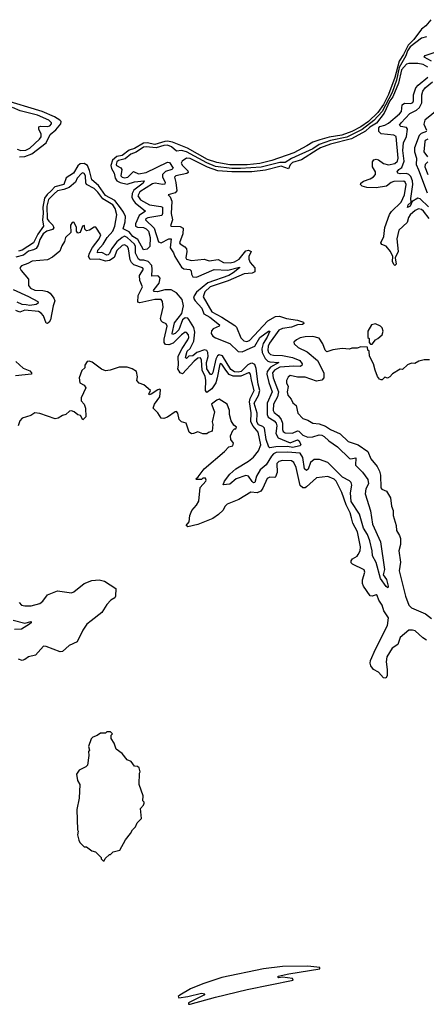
# Model space of a CAD drawing. Extents: x 2528690 to 2677062, y 911844 to 1023253.
# Tile 58 of 145: x 2564845 to 2568063, y 979593 to 987391. Entities that reach past the tile are written whole.
import ezdxf

# ---------------------------------------------------------------- set-up
doc = ezdxf.new("R2010")
doc.units = 0

msp = doc.modelspace()

# ---------------------------------------------------------------- linework, layer by layer
at = {"layer": '0CON10XD'}
for points in [[(2568099.1, 987390.9), (2568058.5, 987341.5), (2568025.1, 987315), (2567965.1, 987235), (2567919.8, 987190.2), (2567882.2, 987115), (2567847.4, 987062.6), (2567815, 986933), (2567765, 986799), (2567725, 986719.3), (2567678.5, 986655), (2567605, 986584.3), (2567545, 986543.4), (2567475, 986506.1), (2567394.6, 986475.4), (2567295, 986460.7), (2567220, 986440), (2567165, 986421.3), (2567118.7, 986391.3), (2567015, 986336), (2566840.3, 986275), (2566745, 986250.8), (2566645, 986240.9), (2566507.3, 986242.7), (2566405, 986258.8), (2566332.1, 986285), (2566173.6, 986373.6), (2566055, 986419.7), (2566015, 986428.1), (2565995, 986427.2), (2565915, 986402.6), (2565855, 986414.9), (2565825, 986412.8), (2565755, 986369.9), (2565711.7, 986358.3), (2565655, 986316.5), (2565613.4, 986306.6), (2565581, 986279), (2565566.4, 986235), (2565571.4, 986211.4), (2565592.6, 986175), (2565600.4, 986135), (2565614.6, 986114.6), (2565640.7, 986100.7), (2565695, 986087.6), (2565755, 986105.9), (2565830, 986115), (2565823.3, 986095), (2565749.5, 986040.5), (2565735.9, 986015), (2565734, 985985), (2565742, 985962), (2565760.2, 985940.2), (2565841.8, 985875), (2565790.4, 985839.6), (2565760.8, 985775), (2565761.2, 985755), (2565777.6, 985747.6), (2565823.8, 985745), (2565845, 985734.6), (2565864.5, 985715), (2565877.7, 985665), (2565876.2, 985593.8), (2565855, 985572.5), (2565825, 985567.5), (2565781.2, 985651.2), (2565741.2, 985675), (2565710.9, 985710.9), (2565665, 985733.8), (2565679.9, 985790.1), (2565681.7, 985831.7), (2565667.7, 985867.7), (2565642.2, 985902.2), (2565599.1, 985959.1), (2565525, 985998), (2565467.9, 986077.9), (2565415, 986122.7), (2565397.2, 986197.2), (2565381.1, 986235), (2565355, 986250.9), (2565325, 986248.9), (2565305.6, 986234.4), (2565270.2, 986175), (2565212, 986138), (2565193.8, 986085), (2565122.2, 986067.8), (2565095, 986034.6), (2565062.3, 986007.7), (2565041.4, 985978.6), (2565027.8, 985905), (2565032.3, 985855), (2565026.1, 985805), (2565033.2, 985755), (2564988.2, 985691.8), (2564955, 985624.3), (2564865.2, 985565), (2564835, 985556.9)], [(2568065, 987254.8), (2568024.7, 987245), (2567935, 987175.6), (2567914.5, 987145.5), (2567901.1, 987105), (2567848.9, 987011.1), (2567827.4, 986912.6), (2567792.1, 986815), (2567713, 986665), (2567647.3, 986592.7), (2567555, 986522.6), (2567435, 986460.4), (2567305, 986433.4), (2567215, 986402.2), (2567165, 986369.2), (2566995, 986290.7), (2566945, 986259.1), (2566905, 986260.7), (2566757.3, 986222.7), (2566593.6, 986213.6), (2566525, 986211.2), (2566395, 986228), (2566325, 986256.3), (2566165, 986344.2), (2566125, 986354.9), (2566085, 986351), (2566046.2, 986385), (2566015, 986396.1), (2565985, 986394.2), (2565925, 986374.8), (2565845, 986384.6), (2565825, 986380.3), (2565767.8, 986342.2), (2565725, 986325.3), (2565680, 986290), (2565628, 986275), (2565615.2, 986265), (2565609, 986245), (2565612.1, 986235), (2565646.7, 986216.7), (2565654, 986205), (2565646.8, 986155), (2565655, 986144.8), (2565675, 986138.7), (2565701.5, 986145), (2565745, 986187.9), (2565785, 986170.4), (2565845, 986179.6), (2566015, 986262.7), (2566030.4, 986260.4), (2566060, 986215), (2566049.4, 986205), (2566000.1, 986189.9), (2565974.5, 986165), (2565974.7, 986144.7), (2565997.7, 986105), (2565995, 986088.8), (2565975, 986086.1), (2565916.6, 986096.6), (2565895, 986092.2), (2565795, 986026.7), (2565781.1, 985995), (2565802.6, 985965), (2565873.5, 985923.5), (2565961.7, 985911.7), (2565975.3, 985905), (2565976.4, 985855), (2565969.6, 985840.4), (2565858.7, 985821.3), (2565842.7, 985815), (2565841.1, 985805), (2565909.5, 985739.5), (2565945, 985631.7), (2565965, 985624.5), (2566025, 985654.8), (2566044.6, 985654.6), (2566036.8, 985585), (2566061.9, 985545), (2566072.9, 985515), (2566125, 985430), (2566145, 985418.6), (2566192, 985412), (2566201, 985401), (2566205.2, 985375.2), (2566216.2, 985355), (2566245, 985352.4), (2566385, 985411.6), (2566491.9, 985408.1), (2566585, 985430), (2566585.6, 985425), (2566535.6, 985385), (2566499.3, 985365), (2566335, 985308), (2566245, 985234.3), (2566224.9, 985205), (2566222, 985185), (2566233.3, 985163.3), (2566285.6, 985105.6), (2566302.5, 985062.5), (2566350.5, 985035), (2566426, 984975), (2566424.7, 984965), (2566376.7, 984943.3), (2566362.5, 984927.5), (2566360.7, 984905), (2566374.3, 984884.3), (2566395, 984870.9), (2566507.6, 984827.6), (2566575, 984764.1), (2566605, 984761.3), (2566669.2, 984790.8), (2566705, 984806), (2566745, 984872.8), (2566815, 984924.2), (2566825.5, 984925.5), (2566805, 984875.5), (2566773.1, 984826.9), (2566762.1, 984785), (2566763.3, 984755), (2566788.8, 984708.8), (2566807.8, 984687.8), (2566825, 984680.6), (2566895.6, 984675), (2566830.4, 984639.6), (2566802.8, 984605), (2566801.7, 984585), (2566816.8, 984516.8), (2566844, 984445), (2566804.8, 984355), (2566802.5, 984265), (2566812.8, 984242.8), (2566859.4, 984215), (2566876, 984195), (2566880.3, 984175), (2566873.3, 984115), (2566889.9, 984079.9), (2566985, 984039.5), (2567045, 984064.3), (2567057.5, 984055), (2567071.2, 984025), (2567062.5, 984015), (2567006.4, 984003.6), (2566965, 984010.8), (2566871.4, 984008.6), (2566825, 984001.2), (2566817.5, 984005), (2566795, 984066.2), (2566781.8, 984155), (2566768.7, 984168.7), (2566735, 984182), (2566721.1, 984205), (2566724.3, 984275.7), (2566701.9, 984355), (2566736, 984414), (2566744.9, 984455), (2566732.2, 984505), (2566717.9, 984627.9), (2566705, 984659.6), (2566685, 984671.2), (2566670.8, 984669.2), (2566651.8, 984658.2), (2566599.1, 984605), (2566575, 984598.8), (2566545, 984602), (2566515, 984621.2), (2566449, 984729), (2566425, 984737.5), (2566411.6, 984728.4), (2566396.2, 984703.8), (2566373.7, 984596.3), (2566365, 984581.8), (2566355, 984582.1), (2566325.8, 984625.8), (2566324.2, 984675), (2566336.5, 984723.5), (2566334.7, 984754.7), (2566325, 984770.9), (2566306.7, 984776.7), (2566246, 984754), (2566215, 984729.2), (2566183.3, 984725), (2566165, 984708), (2566156.2, 984715), (2566171, 984765), (2566193.3, 984786.7), (2566224, 984845), (2566231.6, 984915), (2566222.4, 984952.4), (2566185, 985016.7), (2566175, 985026.4), (2566155, 985031), (2566135, 985013.4), (2566105, 984936), (2566075, 984906.8), (2566055, 984898.6), (2566051.8, 984905), (2566071, 984989), (2566129.5, 985065), (2566141.8, 985125), (2566130.2, 985175), (2566087.2, 985227.2), (2566045, 985252.6), (2565995, 985252.8), (2565935, 985235.6), (2565909.6, 985239.6), (2565904.7, 985245), (2565908.7, 985255), (2565950.3, 985305), (2565956.5, 985345), (2565945, 985360.7), (2565935, 985363.4), (2565890.7, 985360.7), (2565894.2, 985415.8), (2565889.8, 985445), (2565863.3, 985475), (2565827.2, 985487.2), (2565797.4, 985487.4), (2565784.3, 985494.3), (2565762.1, 985542.1), (2565761.4, 985595), (2565755, 985611.9), (2565695, 985666.3), (2565675, 985675.3), (2565655, 985667), (2565615, 985632.9), (2565572.5, 985577.5), (2565555, 985538), (2565545, 985528.9), (2565535, 985525.6), (2565495, 985548.3), (2565460, 985545), (2565464.5, 985565), (2565506.4, 985613.6), (2565538, 985665), (2565582.8, 985715), (2565599.5, 985755), (2565613.8, 985846.2), (2565599.9, 985895), (2565581.2, 985925), (2565502.4, 985972.4), (2565465, 986024.8), (2565434.2, 986055), (2565374.7, 986084.7), (2565367.9, 986097.9), (2565366.1, 986155), (2565355, 986173.4), (2565345, 986177.3), (2565335, 986172.4), (2565300, 986135), (2565287, 986103), (2565237.7, 986062.3), (2565195.1, 986044.9), (2565145, 986036.9), (2565119.3, 986010.7), (2565072.9, 985967.1), (2565059.8, 985915), (2565062.4, 985815), (2565075, 985795.5), (2565108.9, 985765), (2565116.7, 985743.3), (2565105, 985728.7), (2565059.7, 985715), (2565032.4, 985695), (2565005, 985650.2), (2564991.1, 985605), (2564975, 985578.8), (2564955, 985567.4), (2564915, 985557.5), (2564875, 985524.9), (2564815, 985510.2)], [(2568105, 987062), (2568045.4, 987095), (2568053.1, 987106.9), (2568133.7, 987135)], [(2568075.4, 987015), (2568039.2, 987035), (2567995, 987044.1), (2567925, 987044.6), (2567905, 987037.8), (2567866.3, 986995), (2567841.9, 986888.1), (2567799.2, 986780.8), (2567775, 986748.2), (2567728.6, 986651.4), (2567667.8, 986572.2), (2567615, 986540.6), (2567580.6, 986509.4), (2567471.9, 986448.1), (2567305, 986405.1), (2567225, 986376.1), (2567199.1, 986360.9)], [(2568085, 985815.3), (2568041.4, 985875), (2568025, 985887.5), (2568001.9, 985891.9), (2567975, 985880.2), (2567935.2, 985845), (2567921.2, 985825), (2567911.6, 985785), (2567845, 985723.8), (2567828.7, 985655), (2567839.2, 985555), (2567815.7, 985505), (2567825.2, 985455), (2567815, 985445.3), (2567805, 985453.1), (2567796.7, 985475), (2567799.2, 985515), (2567780, 985555), (2567745, 985597.5), (2567711.1, 985611.1), (2567703.7, 985625), (2567725.8, 985674.2), (2567735.8, 985745), (2567773, 985847), (2567788.8, 985871.2), (2567864.7, 985945), (2567891.6, 986005), (2567904.2, 986085), (2567896.5, 986105), (2567885, 986112.8), (2567805, 986110.2), (2567785, 986102.5), (2567748.6, 986071.4), (2567665, 986059.6), (2567593, 986063), (2567555, 986072), (2567542.7, 986085), (2567545.3, 986095), (2567565, 986113), (2567618.1, 986131.9), (2567645, 986147.6), (2567660.2, 986165), (2567660.5, 986185), (2567638.1, 986225), (2567638.2, 986265), (2567648, 986282), (2567665, 986285.8), (2567685, 986280.7), (2567725, 986252.5), (2567765, 986242.8), (2567815, 986252.1), (2567835, 986270.7), (2567839.1, 986295), (2567824.4, 986465), (2567805, 986476.9), (2567705, 986487.1), (2567688, 986505), (2567686.3, 986533.7), (2567694, 986546), (2567735, 986556.1), (2567765, 986572), (2567851.6, 986645), (2567866.1, 986665), (2567872.3, 986717.7), (2567890.4, 986729.6), (2567941.5, 986728.5), (2567956.5, 986735), (2567961.5, 986748.5), (2567960.5, 986795), (2567979.5, 986850.5), (2567997.6, 986872.4), (2568074.1, 986935)], [(2568079.2, 985909.2), (2568015, 985971.8), (2567995, 985976.8), (2567950, 985950), (2567935.3, 985915), (2567914.5, 985904.5), (2567920.4, 985925), (2567944.2, 985945.8), (2567940.4, 985975), (2567956.5, 986085), (2567953.1, 986115), (2567939.5, 986149.5), (2567924.7, 986164.7), (2567905, 986171.7), (2567855, 986169.8), (2567838.6, 986175), (2567832.2, 986185), (2567845, 986203.5), (2567868.7, 986221.3), (2567888.8, 986271.2), (2567877.6, 986355), (2567883.7, 986415), (2567905.9, 986465), (2567913.1, 986523.1), (2567905, 986536.5), (2567860.6, 986545), (2567851.6, 986555), (2567863, 986575), (2567932.6, 986647.4), (2567985.9, 986674.1), (2568009.1, 986695), (2568026.5, 986733.5), (2568026.8, 986795), (2568036.2, 986825), (2568055, 986851.2), (2568110.9, 986899.1)], [(2564843.7, 986303.7), (2564885, 986306.8), (2564940.6, 986329.4), (2565055.3, 986414.7), (2565087.2, 986482.8), (2565131.1, 986518.9), (2565170, 986565), (2565173.8, 986585), (2565163.4, 986595), (2565121.3, 986621.3), (2565022.7, 986662.7), (2564708.5, 986758.5)], [(2564825, 986365.9), (2564855, 986354.2), (2564895, 986356.5), (2564925, 986372.2), (2565003.3, 986445), (2565015, 986464.5), (2565014.3, 986485), (2564996.9, 986525), (2564997.9, 986542.1), (2565011, 986549), (2565065, 986544.5), (2565085, 986550.9), (2565096, 986565), (2565096, 986575), (2565076.3, 986595), (2564985, 986634.1), (2564847.9, 986667.9), (2564787.2, 986695)], [(2568163.2, 986685), (2568052.5, 986595), (2568043.8, 986563.8), (2568065.2, 986515)], [(2568064.2, 986505.8), (2568021.2, 986488.8), (2568006.2, 986475), (2567968.4, 986375), (2567968.8, 986345), (2567986.1, 986295), (2567983.8, 986245), (2568001.1, 986201.1), (2568069, 986019)], [(2568075, 986445.2), (2568055, 986435.4), (2568050.3, 986425), (2568043.3, 986345), (2568073.6, 986303.6)], [(2567199.1, 986360.9), (2567075, 986281.8), (2567005, 986259.3), (2566985, 986240.2), (2566971.5, 986208.5), (2566915, 986231.9), (2566791.7, 986198.3), (2566683.3, 986186.7), (2566525, 986185.3), (2566414.4, 986194.4), (2566331.7, 986221.7), (2566195, 986292.4), (2566165, 986295.2), (2566129.9, 986270.1), (2566122.5, 986255), (2566134.8, 986235), (2566175.4, 986195), (2566178.2, 986181.8), (2566167.3, 986172.7), (2566082.2, 986155), (2566070, 986145), (2566081.5, 986101.5), (2566088.8, 986035), (2566075, 986020.7), (2566020, 986005), (2566035, 985988.9), (2566050.4, 985955), (2566043.5, 985855), (2566055.3, 985805), (2566039.3, 985759.3), (2566044.6, 985754.6), (2566115, 985753.8), (2566139.8, 985739.8), (2566137.1, 985695), (2566109.2, 985625), (2566115, 985614.7), (2566152.6, 985592.6), (2566164.6, 985575), (2566168.4, 985555), (2566158.8, 985505), (2566165, 985493.8), (2566205, 985483.7), (2566304.2, 985494.2), (2566345, 985480.3), (2566415, 985492.1), (2566458.2, 985468.2), (2566511.2, 985465), (2566545, 985473.9), (2566582.9, 985495), (2566635, 985561), (2566655.7, 985565.7), (2566676.5, 985555), (2566659, 985515), (2566658.4, 985495), (2566668.1, 985468.1), (2566706.8, 985425), (2566706.1, 985393.9), (2566685.5, 985384.5), (2566621.8, 985378.2), (2566496.1, 985323.9), (2566352, 985275), (2566310, 985235), (2566298.4, 985195), (2566365, 985078.6), (2566445, 985036.3), (2566548.9, 984968.9), (2566560, 984955), (2566595, 984872), (2566618.5, 984848.5), (2566643.4, 984843.4), (2566665, 984849.7), (2566808.8, 985005), (2566868.6, 985041.4), (2566902, 985042), (2566955.8, 985025), (2567045, 985012), (2567091.1, 984995), (2567093.8, 984985), (2567082.4, 984977.6), (2567045, 984975.2), (2566995, 984954.9), (2566925, 984945.4), (2566895, 984933.2), (2566821.3, 984828.7), (2566811.5, 984805), (2566808.5, 984775), (2566814.5, 984755), (2566829.9, 984739.9), (2566853.2, 984733.2), (2566925, 984732.7), (2567005, 984717), (2567061.2, 984691.2), (2567080.9, 984665), (2567078.8, 984651.2), (2567065.9, 984644.1), (2567015, 984648.1), (2566905, 984638.2), (2566860.9, 984615), (2566846.9, 984595), (2566851.4, 984555), (2566894.7, 984444.7), (2566885.7, 984404.3), (2566854.6, 984345), (2566851.5, 984295), (2566859.7, 984279.7), (2566893.8, 984253.8), (2566915.1, 984225), (2566924.1, 984195), (2566924.6, 984145), (2566930.2, 984130.2), (2566945, 984120), (2567005, 984117.3), (2567045, 984134.2), (2567055, 984132.3), (2567085, 984099.4), (2567125, 984084.6), (2567165, 984087), (2567215, 984102.7), (2567235, 984099.7), (2567255, 984090.2), (2567290.8, 984055), (2567359.4, 984009.4), (2567455, 983916.1), (2567465, 983912.8), (2567505, 983921.8), (2567502.7, 983862.7), (2567556.9, 983806.9), (2567599.2, 983749.2), (2567605.2, 983715), (2567585.2, 983675), (2567579.7, 983635), (2567621.4, 983501.4), (2567637.4, 983395), (2567701, 983255), (2567732, 983038), (2567722.7, 982995), (2567748, 982958), (2567760.4, 982905), (2567757.5, 982892.5), (2567745, 982902.2), (2567700.4, 982965), (2567665, 983092.7), (2567638.2, 983145), (2567634, 983184), (2567617.3, 983265), (2567597.7, 983315), (2567566.1, 983365), (2567535.3, 983475), (2567468.4, 983575), (2567463.6, 983645), (2567473.3, 983705), (2567467.9, 983725), (2567455, 983738.3), (2567398.8, 983768.8), (2567285, 983883.2), (2567218.3, 983908.3), (2567175, 983907.8), (2567147.3, 983885), (2567128, 983832), (2567115, 983820.5), (2567100, 983835), (2567084.9, 983925), (2567065, 983956.8), (2566965, 983966.2), (2566875, 983962.7), (2566855, 983953.6), (2566836.8, 983935), (2566796.2, 983865), (2566747.2, 983825), (2566718.8, 983775), (2566705, 983724.8), (2566695, 983723.7), (2566685, 983732.4), (2566656.7, 983775), (2566635, 983782.2), (2566558.8, 983755), (2566508.3, 983711.7), (2566456.2, 983706.2), (2566466.6, 983735), (2566508.3, 983791.7), (2566555, 983833.2), (2566657.3, 983895), (2566695, 983925.6), (2566735, 983976.7), (2566753.9, 984025), (2566732.2, 984125), (2566692.8, 984172.8), (2566675.7, 984205), (2566677, 984277), (2566662.7, 984365), (2566669.3, 984390.7), (2566702.1, 984455), (2566679.1, 984535), (2566672.8, 984582.8), (2566665, 984593.1), (2566655, 984594.7), (2566595, 984567.9), (2566535, 984567.6), (2566501.7, 984581.7), (2566475.6, 984615.6), (2566445, 984663.6), (2566435, 984667.3), (2566428.4, 984661.6), (2566409.3, 984555), (2566396.4, 984515), (2566365, 984468.4), (2566325, 984438), (2566315.4, 984455.4), (2566318, 984535), (2566311.9, 984565), (2566288.4, 984615), (2566283.1, 984695), (2566275, 984712.4), (2566255, 984709.3), (2566225, 984686.5), (2566135, 984587.1), (2566115, 984595.5), (2566097.4, 984625), (2566102.4, 984655), (2566099.5, 984725), (2566131.9, 984788.1), (2566176.8, 984855), (2566183.1, 984875), (2566180, 984895), (2566165, 984914.5), (2566155, 984915.4), (2566125, 984894.8), (2566059.8, 984830.2), (2566025, 984815.5), (2565999.8, 984819.8), (2565988.8, 984835), (2565988.1, 984861.9), (2566012.7, 984965), (2566005, 984982.1), (2565974.7, 984994.7), (2565965.3, 985005.3), (2565959.5, 985025), (2565963.7, 985046.3), (2565980.8, 985115), (2565975, 985160), (2565964.1, 985174.1), (2565914.5, 985174.5), (2565795, 985149.5), (2565781.4, 985155), (2565782.9, 985207.1), (2565816.7, 985275), (2565796.2, 985326.2), (2565794.4, 985365), (2565824.3, 985415), (2565816, 985426), (2565748.7, 985448.7), (2565728.9, 985468.9), (2565720.4, 985490.4), (2565707, 985575), (2565697.3, 985595), (2565675, 985609.1), (2565655, 985601.6), (2565615, 985562), (2565592.9, 985507.1), (2565555, 985484), (2565525, 985479.5), (2565475, 985493.9), (2565402.4, 985492.4), (2565390.2, 985515), (2565397.2, 985542.8), (2565422.8, 985587.2), (2565475, 985655.4), (2565486.7, 985686.7), (2565447.7, 985747.7), (2565435, 985747.1), (2565396.9, 985723.1), (2565375, 985720), (2565361.8, 985731.8), (2565358.2, 985758.2), (2565355, 985762), (2565342, 985755), (2565325, 985706.7), (2565305, 985701.2), (2565296.2, 985715), (2565296, 985745), (2565285, 985770), (2565275, 985786.7), (2565260, 985785), (2565247, 985763), (2565250, 985705), (2565208.6, 985665), (2565200.8, 985635), (2565178.7, 985601.3), (2565161.7, 985558.3), (2565105, 985511.4), (2565065, 985489.1), (2564945, 985478.4), (2564910.7, 985459.3), (2564858.7, 985441.3), (2564846, 985425), (2564855.7, 985405), (2564916.1, 985335), (2564915.6, 985285), (2564930, 985265), (2564965, 985248.8), (2565027.3, 985247.3), (2565065, 985238.8), (2565085.2, 985225.2), (2565116.6, 985185), (2565122.4, 985165), (2565109.4, 985125), (2565090.3, 985015), (2565078.8, 984995), (2565065, 984984.3), (2565055, 984987.1), (2565034.8, 985045), (2565015, 985067.7), (2564995, 985079.3), (2564885, 985089.9), (2564846.2, 985073.8), (2564815, 985088.2)], [(2568074.2, 986265.8), (2568055.3, 986244.7), (2568051.9, 986225), (2568074.7, 986165.3)], [(2564792.7, 985255), (2564915, 985199.7), (2564989, 985159), (2564991.1, 985145), (2564975, 985136.7), (2564925, 985127.4), (2564897.3, 985132.7), (2564864.1, 985134.1), (2564825, 985154.1)], [(2567635, 984820), (2567660, 984855), (2567680, 984865), (2567712.5, 984895), (2567722.5, 984925), (2567715, 984950), (2567700, 984965), (2567661.7, 984981.7), (2567630, 984975), (2567600, 984925), (2567600, 984875), (2567610, 984865), (2567610, 984835), (2567621.7, 984821.7), (2567635, 984820)], [(2568087, 984697), (2568045, 984697.5), (2568003, 984687), (2567971.7, 984668.3), (2567945, 984670), (2567913, 984657), (2567875, 984620), (2567855, 984622.5), (2567795, 984587.5), (2567775, 984562.5), (2567755, 984552.5), (2567735, 984560), (2567715, 984540), (2567705, 984540), (2567693.6, 984543.6), (2567677.5, 984565), (2567657.5, 984615), (2567646.2, 984665), (2567612.5, 984725), (2567610, 984765), (2567600, 984775), (2567598.3, 984798.3), (2567545, 984800), (2567515, 984790), (2567475, 984790), (2567455, 984782.5), (2567397, 984787), (2567323.6, 984776.4), (2567275, 984760), (2567262, 984775), (2567244.3, 984825), (2567215, 984870), (2567165, 984881.2), (2567105, 984880), (2567065, 984870.8), (2567036.7, 984855), (2567014, 984836), (2567016.7, 984825), (2567050, 984795), (2567121.4, 984761.4), (2567200.8, 984690.8), (2567251.5, 984595), (2567251.9, 984555), (2567235, 984537.1), (2567195, 984527.1), (2567105, 984559.5), (2567045, 984560), (2566985, 984573.3), (2566969.5, 984560.5), (2566957.5, 984532.5), (2566957.1, 984515), (2566970, 984485), (2566962.7, 984442.7), (2566967.1, 984417.1), (2566993.3, 984385), (2567007, 984357), (2567032.5, 984335), (2567045.8, 984275.8), (2567085, 984232), (2567125, 984219.2), (2567164.6, 984194.6), (2567215, 984190), (2567265, 984172.9), (2567305, 984144.8), (2567380.7, 984110.7), (2567445, 984051.5), (2567525, 984023.3), (2567600.9, 983970.9), (2567625, 983914.3), (2567673, 983853), (2567692.8, 983815), (2567699.7, 983785), (2567702.2, 983682.2), (2567712, 983672), (2567747.3, 983657.3), (2567779.4, 983605), (2567788.6, 983538.6), (2567801.1, 983505), (2567800, 983465), (2567825.7, 983385), (2567827.1, 983345), (2567851.8, 983305), (2567858.5, 983281.5), (2567859.2, 983235), (2567845.6, 983185), (2567858.1, 983095), (2567849.4, 983025), (2567898.6, 982825), (2567925.8, 982755), (2567945, 982734.4), (2568056.8, 982686.8), (2568105, 982648.8)], [(2564814.8, 984685), (2564871.8, 984631.8), (2564925, 984609.3), (2564939.5, 984595), (2564940, 984585), (2564811, 984571)], [(2568065, 982476.2), (2568035, 982494.3), (2567975, 982552.3), (2567955, 982557.6), (2567924, 982555), (2567855, 982498.1), (2567837.5, 982442.5), (2567792, 982415), (2567750.8, 982345), (2567744.7, 982304.7), (2567754.5, 982245), (2567754.4, 982195.6), (2567743, 982177), (2567725, 982180), (2567685, 982222.7), (2567646.2, 982245), (2567623.8, 982275), (2567618, 982295), (2567621.4, 982315), (2567662.1, 982405), (2567755, 982594.3), (2567763.3, 982655), (2567728.2, 982708.2), (2567714.5, 982755), (2567686.7, 982795), (2567675, 982832), (2567665, 982837.1), (2567635, 982825.7), (2567619.1, 982829.1), (2567565.8, 982905.8), (2567558, 982925), (2567557.5, 982955), (2567575.7, 983015), (2567571.2, 983035), (2567479.4, 983079.4), (2567469.5, 983089.5), (2567469.6, 983105), (2567478.7, 983121.3), (2567515, 983142), (2567524.8, 983155.2), (2567538.9, 983185), (2567543.2, 983215), (2567517.3, 983335), (2567482.2, 983405), (2567471.8, 983445), (2567461.8, 983485), (2567428.2, 983548.2), (2567395.8, 983645.8), (2567349.6, 983735), (2567335, 983752.5), (2567285, 983774.3), (2567195, 983762.9), (2567115, 983690.8), (2567105, 983684.3), (2567085, 983684.3), (2567065, 983703.3), (2567033.1, 983845), (2567015.6, 983885), (2566995, 983896.2), (2566925, 983900), (2566895, 983893.1), (2566880.5, 983875), (2566881.9, 983805), (2566870.3, 983769.7), (2566865, 983764.2), (2566825, 983766.7), (2566805, 983757.5), (2566770.4, 983679.6), (2566753.6, 983656.4), (2566725, 983644.7), (2566675, 983648.2), (2566578.4, 983591.6), (2566487.5, 983555), (2566467.5, 983535), (2566454.3, 983505.7), (2566418.6, 983471.4), (2566375, 983441.2), (2566255, 983392.5), (2566175, 983374), (2566163.8, 983385), (2566186.7, 983415), (2566192.5, 983465), (2566207.5, 983505), (2566243.3, 983545), (2566262.3, 983577.7), (2566273, 983687), (2566317.5, 983735), (2566320, 983745), (2566315, 983760), (2566295, 983760), (2566285, 983750), (2566245, 983750), (2566240, 983755), (2566258.8, 983771.2), (2566304.7, 983835.3), (2566465, 983970.6), (2566501.5, 984008.5), (2566533, 984017), (2566536.1, 984036.1), (2566517.5, 984065), (2566513.6, 984096.4), (2566531.7, 984138.3), (2566545, 984150), (2566555, 984150), (2566560, 984165), (2566540, 984180), (2566520, 984215), (2566506.7, 984265), (2566506.7, 984295), (2566487.5, 984345), (2566425, 984386.2), (2566405, 984378.8), (2566364.3, 984345), (2566387.5, 984285), (2566367.5, 984205), (2566372.5, 984185), (2566368.3, 984131.7), (2566338.3, 984121.7), (2566325, 984110), (2566295, 984110), (2566255, 984127.5), (2566220, 984115), (2566205, 984110), (2566187.5, 984125), (2566162.5, 984195), (2566125, 984207.5), (2566107.5, 984225), (2566097.5, 984275), (2566087, 984287), (2566075, 984286.7), (2566015, 984243.3), (2565985, 984233.3), (2565964.1, 984234.1), (2565937.5, 984277.5), (2565902.5, 984315), (2565911.2, 984345), (2565953.3, 984405), (2565958.8, 984458.8), (2565953.6, 984463.6), (2565939.7, 984460.3), (2565885, 984424.3), (2565870.7, 984420.7), (2565867.5, 984425), (2565880, 984455), (2565828.3, 984498.3), (2565791.7, 984511.7), (2565773, 984533), (2565776.4, 984563.6), (2565770, 984605), (2565735, 984626.2), (2565695, 984640), (2565631.7, 984638.3), (2565560, 984615), (2565525, 984610), (2565493.9, 984623.9), (2565418.3, 984678.3), (2565395, 984687.5), (2565380, 984685), (2565360, 984655), (2565360, 984635), (2565337.5, 984612.5), (2565316.4, 984553.6), (2565322.5, 984515), (2565355, 984496.7), (2565367.5, 984475), (2565332, 984395), (2565332.7, 984372.7), (2565356.7, 984345), (2565366.2, 984315), (2565367.5, 984245), (2565345, 984223.3), (2565326.4, 984256.4), (2565305, 984262.5)], [(2565305, 984262.5), (2565275.9, 984285.9), (2565255, 984293.3), (2565238.3, 984291.7), (2565210, 984265), (2565183, 984257), (2565150, 984235), (2565125, 984231.2), (2565005, 984272.5), (2564965, 984276.2), (2564933.6, 984256.4), (2564865, 984236.2), (2564846.7, 984215), (2564833.3, 984175)], [(2564841.4, 982775), (2564860, 982755), (2564885, 982749.1), (2564935, 982750), (2565005, 982767.3), (2565027.8, 982785), (2565065, 982835.7), (2565145, 982868.1), (2565255, 982851.9), (2565275, 982860.8), (2565356, 982925), (2565415, 982949.1), (2565475, 982954.4), (2565516.2, 982945), (2565605, 982886.7), (2565603.8, 982825), (2565597, 982813), (2565567, 982793), (2565535, 982760), (2565494.5, 982695), (2565409.7, 982629.7), (2565376.4, 982605), (2565343.8, 982555), (2565300, 982465), (2565235.7, 982434.3), (2565185, 982386.7), (2565165, 982383.8), (2565055, 982428), (2565035, 982430), (2564970.5, 982359.5), (2564915, 982346.2), (2564887.1, 982322.9), (2564865, 982315.8), (2564836.8, 982326.8)], [(2564795, 982636), (2564885, 982612.9), (2564936.2, 982625), (2564936, 982615), (2564924, 982605), (2564858.9, 982565), (2564805, 982562.5)], [(2565515, 980730), (2565521.7, 980748.3), (2565555, 980780), (2565565, 980780), (2565585, 980800), (2565637.5, 980815), (2565682.5, 980895), (2565722.5, 980945), (2565737.5, 980975), (2565760.7, 980999.3), (2565775, 981030), (2565810, 981065), (2565802.5, 981145), (2565825, 981170), (2565830, 981185), (2565830, 981195), (2565820, 981205), (2565822.5, 981245), (2565790, 981335), (2565792.5, 981425), (2565797.5, 981435), (2565790, 981465), (2565777, 981477), (2565755, 981480), (2565726.4, 981516.4), (2565695, 981530), (2565655, 981580), (2565607.5, 981615), (2565591.7, 981661.7), (2565568.3, 981698.3), (2565570, 981725), (2565580, 981735), (2565565, 981750), (2565535, 981750), (2565525, 981740), (2565485, 981740), (2565458.3, 981721.7), (2565425, 981710), (2565410, 981695), (2565390, 981635), (2565397.5, 981605), (2565390, 981595), (2565392.5, 981565), (2565381.7, 981488.3), (2565370, 981475), (2565315, 981447.5), (2565296.2, 981415), (2565303.8, 981365), (2565322.5, 981335), (2565317, 981227), (2565297.5, 981135), (2565302.5, 980975), (2565307.5, 980965), (2565302.5, 980935), (2565313, 980893), (2565320, 980875), (2565355, 980840), (2565375, 980840), (2565415, 980810), (2565445, 980800), (2565490, 980755), (2565490, 980745), (2565505, 980730), (2565515, 980730)], [(2566195, 979593.3), (2566395, 979650), (2566645, 979710), (2567010, 979785), (2567005, 979796.7), (2566925, 979807.5), (2566895, 979804), (2566890, 979805), (2566890, 979815), (2566975, 979835.7), (2567220, 979875), (2567220, 979885), (2567125, 979894.4), (2566925, 979891.9), (2566775, 979875.2), (2566445, 979804.7), (2566295, 979756.6), (2566196, 979715), (2566112.5, 979665), (2566100, 979655), (2566103.6, 979643.6), (2566175, 979654.2), (2566285, 979682), (2566310, 979675), (2566302.5, 979665), (2566182.5, 979605), (2566180, 979595), (2566195, 979593.3)]]:
    msp.add_lwpolyline(points, dxfattribs=at)

doc.saveas('drawing.dxf')
